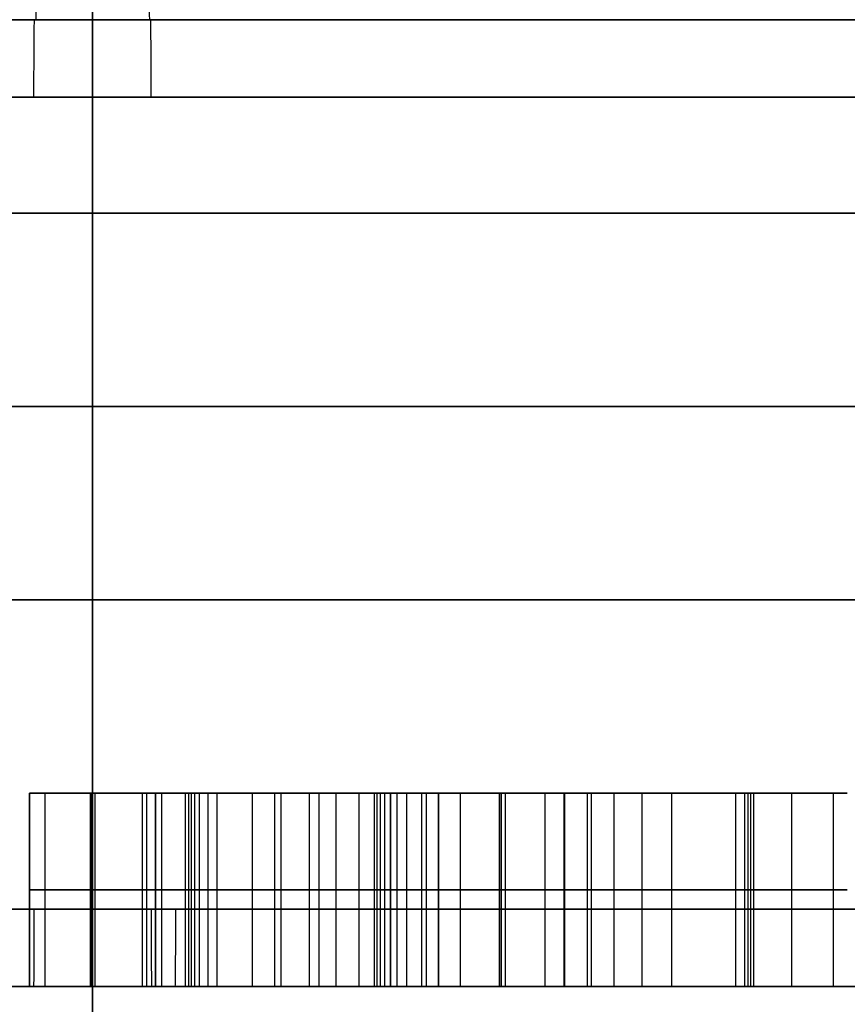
# Model space of a CAD drawing. Header units: centimetres. Extents: x -10 to 8.9, y -29.1 to -8.
# Tile 249 of 256: x 5.431 to 5.645, y -8.51 to -8.255. Entities that reach past the tile are written whole.
import ezdxf

# ---------------------------------------------------------------- set-up
doc = ezdxf.new("R2010")
doc.units = ezdxf.units.CM
doc.layers.add('Default', color=7, linetype='Continuous', true_color=0x000000)

msp = doc.modelspace()

# ---------------------------------------------------------------- linework, layer by layer
at = {"layer": 'Default'}
for p, q in [((5.45, -8.005, 1.67), (5.45, -9.385, 1.67)), ((5.45, -8.005, 5.23), (5.45, -9.385, 5.23)), ((5.45, -8.485, 6.675), (5.45, -8.025, 6.675)), ((5.45, -8.685, -0.025), (5.45, -8.025, -0.025)), ((5.45, -8.685, 6.925), (5.45, -8.025, 6.925)), ((5.45, -8.485, 0.225), (5.45, -8.025, 0.225)), ((5.45, -8.235, 1.4), (5.45, -10.055, 1.4)), ((5.45, -8.235, 5.5), (5.45, -10.055, 5.5)), ((5.45, -8.255, 1.195), (5.45, -8.255, 1.38)), ((5.45, -8.255, 5.52), (5.45, -8.255, 5.705)), ((5.43371, -8.505, 0.55479), (5.43371, -8.455, 0.55479)), ((5.46629, -8.455, 0.58144), (5.43371, -8.455, 0.58144)), ((5.44999, -8.505, 6.23491), (5.44999, -8.455, 6.23491)), ((5.45, -8.505, 0.4875), (5.45, -8.455, 0.4875)), ((5.4629, -8.505, 6.2155), (5.4629, -8.455, 6.2155)), ((5.46406, -8.505, 6.2535), (5.46406, -8.455, 6.2535)), ((5.46629, -8.505, 0.54775), (5.46629, -8.455, 0.54775)), ((5.47559, -8.505, 6.18905), (5.47559, -8.455, 6.18905)), ((5.52652, -8.455, 6.28298), (5.47846, -8.455, 6.28298)), ((5.47986, -8.505, 6.32875), (5.47986, -8.455, 6.32875)), ((5.4988, -8.505, 6.16228), (5.4988, -8.455, 6.16228)), ((5.50864, -8.505, 6.4036), (5.50864, -8.455, 6.4036)), ((5.5236, -8.505, 6.18758), (5.5236, -8.455, 6.18758)), ((5.52711, -8.505, 6.30243), (5.52711, -8.455, 6.30243)), ((5.53514, -8.455, 6.21329), (5.53514, -8.455, 6.25133)), ((5.53514, -8.455, 6.34132), (5.53514, -8.455, 6.40272)), ((5.53944, -8.505, 0.53893), (5.53944, -8.455, 0.53893)), ((5.57203, -8.455, 0.58144), (5.53944, -8.455, 0.58144)), ((5.55524, -8.505, 6.25071), (5.55524, -8.455, 6.25071)), ((5.55574, -8.505, 0.4875), (5.55574, -8.455, 0.4875)), ((5.55574, -8.455, 0.4875), (5.55574, -8.455, 0.66176)), ((5.5568, -8.505, 6.30152), (5.5568, -8.455, 6.30152)), ((5.604, -8.455, 6.28298), (5.56689, -8.455, 6.28298)), ((5.57198, -8.505, 6.21217), (5.57198, -8.455, 6.21217)), ((5.57203, -8.505, 0.55115), (5.57203, -8.455, 0.55115)), ((5.57799, -8.505, 6.32821), (5.57799, -8.455, 6.32821)), ((5.62022, -8.505, 6.23217), (5.62022, -8.455, 6.23217)), ((5.43371, -8.48, 0.4875), (5.43371, -8.48, 0.62209)), ((5.46629, -8.48, 0.4875), (5.43371, -8.48, 0.4875)), ((5.44941, -8.48, 6.21591), (5.45057, -8.48, 6.25391)), ((5.47639, -8.48, 6.21509), (5.44941, -8.48, 6.21591)), ((5.45057, -8.48, 6.25391), (5.47755, -8.48, 6.25309)), ((5.46629, -8.48, 0.608), (5.46629, -8.48, 0.4875)), ((5.47479, -8.48, 6.16301), (5.47639, -8.48, 6.21509)), ((5.5228, -8.48, 6.16154), (5.47479, -8.48, 6.16301)), ((5.47755, -8.48, 6.25309), (5.48217, -8.48, 6.40441)), ((5.48217, -8.48, 6.40441), (5.5351, -8.48, 6.40279)), ((5.52439, -8.48, 6.21362), (5.5228, -8.48, 6.16154)), ((5.61956, -8.48, 6.21071), (5.52439, -8.48, 6.21362)), ((5.52866, -8.48, 6.35324), (5.52556, -8.48, 6.25162)), ((5.52556, -8.48, 6.25162), (5.58493, -8.48, 6.24981)), ((5.58493, -8.48, 6.24981), (5.52866, -8.48, 6.35324)), ((5.5351, -8.48, 6.40279), (5.62088, -8.48, 6.25363)), ((5.53944, -8.48, 0.4875), (5.53944, -8.48, 0.59035)), ((5.57203, -8.48, 0.4875), (5.53944, -8.48, 0.4875)), ((5.57203, -8.48, 0.61479), (5.57203, -8.48, 0.4875)), ((5.62088, -8.48, 6.25363), (5.61956, -8.48, 6.21071)), ((5.45, -8.505, 0.245), (5.45, -8.505, 0.4875)), ((5.45, -8.505, 0.66068), (5.45, -8.505, 0.98)), ((5.45, -8.505, 5.92), (5.45, -8.505, 6.2159)), ((5.45, -8.505, 6.23512), (5.45, -8.505, 6.655)), ((5.5568, -8.505, 6.30152), (5.52708, -8.505, 6.30152)), ((5.55524, -8.505, 6.25071), (5.55524, -8.505, 6.30438))]:
    msp.add_line(p, q, dxfattribs=at)
at = {"layer": 'Default', "extrusion": (0.999975, 0, -0.007106)}
msp.add_arc((-8.235, 1.41864, 5.42535), 0.02, 90, 180, dxfattribs=at)
at = {"layer": 'Default', "extrusion": (1, 0, 0)}
for centre, start, end in [((-8.235, 5.52, 5.45), 180, 270), ((-8.235, 1.38, 5.45), 90, 180)]:
    msp.add_arc(centre, 0.02, start, end, dxfattribs=at)
at = {"layer": 'Default', "extrusion": (-0.999975, 0, 0.007106)}
msp.add_arc((8.235, 5.55864, -5.42535), 0.02, 270, 0, dxfattribs=at)
at = {"layer": 'Default', "extrusion": (0, 1, 0)}
for centre, radius, start, end in [((-5.45, 3.45, -8.255), 3.225, 0, 180), ((-5.45, 3.45, -8.255), 3.225, 180, 0), ((-5.45, 3.45, -8.255), 2.255, 330, 90), ((-5.45, 3.45, -8.255), 2.07, 270, 90), ((-5.45, 3.45, -8.255), 2.255, 90, 270), ((-5.45, 3.45, -8.255), 2.07, 90, 270), ((-5.45, 3.45, -8.305), 2.45, 270, 90), ((-5.45, 3.45, -8.305), 2.45, 90, 270), ((-5.45, 3.45, -8.355), 3.475, 180, 0), ((-5.45, 3.45, -8.355), 3.475, 0, 180), ((-5.45, 3.45, -8.405), 2.275, 270, 90), ((-5.45, 3.45, -8.405), 2.275, 90, 270), ((-5.45, 3.45, -8.485), 3.225, 180, 0), ((-5.45, 3.45, -8.485), 3.225, 0, 180), ((-5.45, 3.45, -8.485), 2.45, 270, 90), ((-5.45, 3.45, -8.485), 2.45, 90, 270), ((-5.45, 3.45, -8.505), 3.205, 180, 0), ((-5.45, 3.45, -8.505), 3.205, 0, 180), ((-5.45, 3.45, -8.505), 3.205, 180, 321.78462), ((-5.45, 3.45, -8.505), 2.275, 90, 180), ((-5.45, 3.45, -8.505), 2.47, 90, 270)]:
    msp.add_arc(centre, radius, start, end, dxfattribs=at)
at = {"layer": 'Default', "extrusion": (0, -1, 0)}
for centre, radius, start, end in [((5.45, 3.45, 8.255), 2.255, 90, 270), ((5.45, 3.45, 8.255), 2.07, 90, 270), ((5.45, 3.45, 8.255), 2.07, 270, 90), ((5.45, 3.45, 8.275), 2.275, 90, 270), ((5.45, 3.45, 8.275), 2.275, 270, 90), ((5.45, 3.45, 8.505), 2.47, 90, 270), ((5.45, 3.45, 8.505), 2.275, 201.6, 270), ((5.45, 3.45, 8.505), 2.47, 270, 90)]:
    msp.add_arc(centre, radius, start, end, dxfattribs=at)
at = {"layer": 'Default', "extrusion": (-0.999978, 0, -0.00666)}
msp.add_arc((8.275, 5.66863, -5.47286), 0.02, 90, 180, dxfattribs=at)
at = {"layer": 'Default', "extrusion": (-1, 0, 0)}
for centre, start, end in [((8.275, 1.195, -5.45), 180, 270), ((8.275, 5.705, -5.45), 90, 180), ((8.485, 0.98, -5.45), 360, 90), ((8.485, 5.92, -5.45), 270, 0)]:
    msp.add_arc(centre, 0.02, start, end, dxfattribs=at)
at = {"layer": 'Default', "extrusion": (0.999978, 0, 0.00666)}
msp.add_arc((-8.275, 1.15863, 5.47286), 0.02, 270, 360, dxfattribs=at)
at = {"layer": 'Default', "extrusion": (-0.999981, 0, -0.006184)}
msp.add_arc((8.485, 5.88623, -5.47123), 0.02, 270, 360, dxfattribs=at)
at = {"layer": 'Default', "extrusion": (0.999981, 0, 0.006184)}
msp.add_arc((-8.485, 0.94623, 5.47123), 0.02, 90, 180, dxfattribs=at)
at = {"layer": 'Default', "extrusion": (-0.999978, 0, 0.006674)}
msp.add_arc((8.485, 6.6913, -5.42685), 0.02, 0, 90, dxfattribs=at)
at = {"layer": 'Default'}
for points, degree in [([(5.45, -8.485, 1), (5.45, -8.305, 1), (5.45, -8.125, 1)], 2), ([(5.45, -8.125, 5.9), (5.45, -8.305, 5.9), (5.45, -8.485, 5.9)], 2), ([(5.45, -8.505, 1.175), (5.45, -8.39, 1.175), (5.45, -8.275, 1.175)], 2), ([(5.45, -8.275, 5.725), (5.45, -8.39, 5.725), (5.45, -8.505, 5.725)], 2), ([(5.43371, -8.455, 0.62209), (5.43371, -8.48, 0.62209), (5.43371, -8.505, 0.62209)], 2), ([(5.4497, -8.455, 0.6604), (5.43914, -8.455, 0.65043), (5.43371, -8.455, 0.6377), (5.43371, -8.455, 0.62209)], 3), ([(5.43371, -8.455, 0.4875), (5.43371, -8.48, 0.4875), (5.43371, -8.505, 0.4875)], 2), ([(5.43371, -8.455, 0.62209), (5.43371, -8.455, 0.55479), (5.43371, -8.455, 0.4875)], 2), ([(5.43371, -8.455, 0.4875), (5.45, -8.455, 0.4875), (5.46629, -8.455, 0.4875)], 2), ([(5.43775, -8.505, 0.64338), (5.43775, -8.48, 0.64338), (5.43775, -8.455, 0.64338)], 2), ([(5.44941, -8.455, 6.21591), (5.44941, -8.48, 6.21591), (5.44941, -8.505, 6.21591)], 2), ([(5.44941, -8.455, 6.21591), (5.44999, -8.455, 6.23491), (5.45057, -8.455, 6.25391)], 2), ([(5.47639, -8.455, 6.21509), (5.4629, -8.455, 6.2155), (5.44941, -8.455, 6.21591)], 2), ([(5.4497, -8.455, 0.6604), (5.4497, -8.48, 0.6604), (5.4497, -8.505, 0.6604)], 2), ([(5.49124, -8.455, 0.67538), (5.4741, -8.455, 0.67538), (5.46018, -8.455, 0.67029), (5.4497, -8.455, 0.6604)], 3), ([(5.45057, -8.455, 6.25391), (5.45057, -8.48, 6.25391), (5.45057, -8.505, 6.25391)], 2), ([(5.45057, -8.455, 6.25391), (5.46406, -8.455, 6.2535), (5.47755, -8.455, 6.25309)], 2), ([(5.46629, -8.455, 0.4875), (5.46629, -8.48, 0.4875), (5.46629, -8.505, 0.4875)], 2), ([(5.46629, -8.455, 0.608), (5.46629, -8.48, 0.608), (5.46629, -8.505, 0.608)], 2), ([(5.46629, -8.455, 0.4875), (5.46629, -8.455, 0.54775), (5.46629, -8.455, 0.608)], 2), ([(5.46629, -8.455, 0.608), (5.46629, -8.455, 0.61028), (5.46645, -8.455, 0.61459), (5.46712, -8.455, 0.62028), (5.46816, -8.455, 0.62523), (5.46954, -8.455, 0.6295), (5.47121, -8.455, 0.63322), (5.47313, -8.455, 0.63634), (5.47523, -8.455, 0.63895), (5.47755, -8.455, 0.64115), (5.48011, -8.455, 0.64301), (5.48298, -8.455, 0.64456), (5.48625, -8.455, 0.6458), (5.48984, -8.455, 0.64666), (5.49351, -8.455, 0.64713), (5.49585, -8.455, 0.64721), (5.49701, -8.455, 0.64721)], 3), ([(5.46794, -8.505, 0.67159), (5.46794, -8.48, 0.67159), (5.46794, -8.455, 0.67159)], 2), ([(5.47405, -8.505, 0.63745), (5.47405, -8.48, 0.63745), (5.47405, -8.455, 0.63745)], 2), ([(5.47479, -8.455, 6.16301), (5.47479, -8.48, 6.16301), (5.47479, -8.505, 6.16301)], 2), ([(5.47479, -8.455, 6.16301), (5.47559, -8.455, 6.18905), (5.47639, -8.455, 6.21509)], 2), ([(5.5228, -8.455, 6.16154), (5.4988, -8.455, 6.16228), (5.47479, -8.455, 6.16301)], 2), ([(5.47639, -8.455, 6.21509), (5.47639, -8.48, 6.21509), (5.47639, -8.505, 6.21509)], 2), ([(5.47755, -8.455, 6.25309), (5.47755, -8.48, 6.25309), (5.47755, -8.505, 6.25309)], 2), ([(5.47755, -8.455, 6.25309), (5.47986, -8.455, 6.32875), (5.48217, -8.455, 6.40441)], 2), ([(5.48217, -8.455, 6.40441), (5.48217, -8.48, 6.40441), (5.48217, -8.505, 6.40441)], 2), ([(5.48217, -8.455, 6.40441), (5.50864, -8.455, 6.4036), (5.5351, -8.455, 6.40279)], 2), ([(5.49124, -8.455, 0.67538), (5.49124, -8.48, 0.67538), (5.49124, -8.505, 0.67538)], 2), ([(5.51887, -8.455, 0.66937), (5.51093, -8.455, 0.67335), (5.50177, -8.455, 0.67538), (5.49124, -8.455, 0.67538)], 3), ([(5.49701, -8.455, 0.64721), (5.49701, -8.48, 0.64721), (5.49701, -8.505, 0.64721)], 2), ([(5.49701, -8.455, 0.64721), (5.49862, -8.455, 0.64721), (5.50175, -8.455, 0.64702), (5.50618, -8.455, 0.6462), (5.51042, -8.455, 0.64488), (5.51459, -8.455, 0.643), (5.5187, -8.455, 0.64052), (5.52281, -8.455, 0.63733), (5.52556, -8.455, 0.63465), (5.52693, -8.455, 0.63316)], 3), ([(5.50607, -8.505, 0.67386), (5.50607, -8.48, 0.67386), (5.50607, -8.455, 0.67386)], 2), ([(5.51301, -8.505, 0.64368), (5.51301, -8.48, 0.64368), (5.51301, -8.455, 0.64368)], 2), ([(5.51887, -8.455, 0.66937), (5.51887, -8.48, 0.66937), (5.51887, -8.505, 0.66937)], 2), ([(5.54504, -8.455, 0.6484), (5.53554, -8.455, 0.65841), (5.52688, -8.455, 0.66537), (5.51887, -8.455, 0.66937)], 3), ([(5.5228, -8.455, 6.16154), (5.5228, -8.48, 6.16154), (5.5228, -8.505, 6.16154)], 2), ([(5.52439, -8.455, 6.21362), (5.5236, -8.455, 6.18758), (5.5228, -8.455, 6.16154)], 2), ([(5.52439, -8.455, 6.21362), (5.52439, -8.48, 6.21362), (5.52439, -8.505, 6.21362)], 2), ([(5.61956, -8.455, 6.21071), (5.57198, -8.455, 6.21217), (5.52439, -8.455, 6.21362)], 2), ([(5.52556, -8.455, 6.25162), (5.52711, -8.455, 6.30243), (5.52866, -8.455, 6.35324)], 2), ([(5.52556, -8.505, 6.25162), (5.52556, -8.48, 6.25162), (5.52556, -8.455, 6.25162)], 2), ([(5.58493, -8.455, 6.24981), (5.55524, -8.455, 6.25071), (5.52556, -8.455, 6.25162)], 2), ([(5.52693, -8.455, 0.63316), (5.52693, -8.48, 0.63316), (5.52693, -8.505, 0.63316)], 2), ([(5.52693, -8.455, 0.63316), (5.52781, -8.455, 0.63219), (5.52954, -8.455, 0.6301), (5.5319, -8.455, 0.62645), (5.53402, -8.455, 0.62227), (5.53586, -8.455, 0.61744), (5.53739, -8.455, 0.6119), (5.53854, -8.455, 0.60563), (5.53927, -8.455, 0.59852), (5.53944, -8.455, 0.59317), (5.53944, -8.455, 0.59035)], 3), ([(5.52866, -8.455, 6.35324), (5.52866, -8.48, 6.35324), (5.52866, -8.505, 6.35324)], 2), ([(5.58493, -8.455, 6.24981), (5.5568, -8.455, 6.30152), (5.52866, -8.455, 6.35324)], 2), ([(5.53129, -8.505, 0.66122), (5.53129, -8.48, 0.66122), (5.53129, -8.455, 0.66122)], 2), ([(5.5351, -8.455, 6.40279), (5.5351, -8.48, 6.40279), (5.5351, -8.505, 6.40279)], 2), ([(5.5351, -8.455, 6.40279), (5.57799, -8.455, 6.32821), (5.62088, -8.455, 6.25363)], 2), ([(5.53632, -8.505, 0.61568), (5.53632, -8.48, 0.61568), (5.53632, -8.455, 0.61568)], 2), ([(5.53944, -8.455, 0.59035), (5.53944, -8.48, 0.59035), (5.53944, -8.505, 0.59035)], 2), ([(5.53944, -8.455, 0.4875), (5.53944, -8.48, 0.4875), (5.53944, -8.505, 0.4875)], 2), ([(5.53944, -8.455, 0.59035), (5.53944, -8.455, 0.53893), (5.53944, -8.455, 0.4875)], 2), ([(5.53944, -8.455, 0.4875), (5.55574, -8.455, 0.4875), (5.57203, -8.455, 0.4875)], 2), ([(5.54504, -8.455, 0.6484), (5.54504, -8.48, 0.6484), (5.54504, -8.505, 0.6484)], 2), ([(5.56694, -8.455, 0.66978), (5.55913, -8.455, 0.66605), (5.55183, -8.455, 0.65892), (5.54504, -8.455, 0.6484)], 3), ([(5.55568, -8.505, 0.66171), (5.55568, -8.48, 0.66171), (5.55568, -8.455, 0.66171)], 2), ([(5.56694, -8.455, 0.66978), (5.56694, -8.48, 0.66978), (5.56694, -8.505, 0.66978)], 2), ([(5.59206, -8.455, 0.67538), (5.58306, -8.455, 0.67538), (5.57475, -8.455, 0.67351), (5.56694, -8.455, 0.66978)], 3), ([(5.57203, -8.455, 0.4875), (5.57203, -8.48, 0.4875), (5.57203, -8.505, 0.4875)], 2), ([(5.57203, -8.455, 0.61479), (5.57203, -8.48, 0.61479), (5.57203, -8.505, 0.61479)], 2), ([(5.57203, -8.455, 0.4875), (5.57203, -8.455, 0.55115), (5.57203, -8.455, 0.61479)], 2), ([(5.57203, -8.455, 0.61479), (5.57203, -8.455, 0.61665), (5.57217, -8.455, 0.62017), (5.57276, -8.455, 0.62483), (5.57369, -8.455, 0.6289), (5.57491, -8.455, 0.63243), (5.57641, -8.455, 0.63552), (5.57813, -8.455, 0.63812), (5.58002, -8.455, 0.6403), (5.58212, -8.455, 0.64215), (5.58446, -8.455, 0.64371), (5.58708, -8.455, 0.64501), (5.59005, -8.455, 0.64605), (5.59328, -8.455, 0.64676), (5.59657, -8.455, 0.64714), (5.59866, -8.455, 0.64721), (5.59969, -8.455, 0.64721)], 3), ([(5.57901, -8.505, 0.6391), (5.57901, -8.48, 0.6391), (5.57901, -8.455, 0.6391)], 2), ([(5.57904, -8.505, 0.67398), (5.57904, -8.48, 0.67398), (5.57904, -8.455, 0.67398)], 2), ([(5.58493, -8.505, 6.24981), (5.58493, -8.48, 6.24981), (5.58493, -8.455, 6.24981)], 2), ([(5.59206, -8.455, 0.67538), (5.59206, -8.48, 0.67538), (5.59206, -8.505, 0.67538)], 2), ([(5.64518, -8.455, 0.6484), (5.6277, -8.455, 0.66639), (5.61005, -8.455, 0.67538), (5.59206, -8.455, 0.67538)], 3), ([(5.59969, -8.455, 0.64721), (5.59969, -8.48, 0.64721), (5.59969, -8.505, 0.64721)], 2), ([(5.59969, -8.455, 0.64721), (5.60115, -8.455, 0.64721), (5.60401, -8.455, 0.64705), (5.60806, -8.455, 0.64639), (5.61194, -8.455, 0.64532), (5.61574, -8.455, 0.64381), (5.61949, -8.455, 0.64183), (5.62322, -8.455, 0.63933), (5.62697, -8.455, 0.63621), (5.62949, -8.455, 0.63366), (5.63074, -8.455, 0.63226)], 3), ([(5.61635, -8.505, 0.64344), (5.61635, -8.48, 0.64344), (5.61635, -8.455, 0.64344)], 2), ([(5.61872, -8.505, 0.66868), (5.61872, -8.48, 0.66868), (5.61872, -8.455, 0.66868)], 2), ([(5.62088, -8.455, 6.25363), (5.62022, -8.455, 6.23217), (5.61956, -8.455, 6.21071)], 2), ([(5.61956, -8.505, 6.21071), (5.61956, -8.48, 6.21071), (5.61956, -8.455, 6.21071)], 2), ([(5.62088, -8.455, 6.25363), (5.62088, -8.48, 6.25363), (5.62088, -8.505, 6.25363)], 2), ([(5.63074, -8.455, 0.63226), (5.63074, -8.48, 0.63226), (5.63074, -8.505, 0.63226)], 2), ([(5.63074, -8.455, 0.63226), (5.63205, -8.455, 0.63078), (5.6345, -8.455, 0.62772), (5.6376, -8.455, 0.62285), (5.64019, -8.455, 0.61763), (5.6423, -8.455, 0.61191), (5.6439, -8.455, 0.60566), (5.64493, -8.455, 0.59872), (5.64518, -8.455, 0.59356), (5.64518, -8.455, 0.59086)], 3), ([(5.64158, -8.505, 0.61376), (5.64158, -8.48, 0.61376), (5.64158, -8.455, 0.61376)], 2), ([(5.43371, -8.48, 0.62209), (5.43371, -8.48, 0.6377), (5.43914, -8.48, 0.65043), (5.4497, -8.48, 0.6604)], 3), ([(5.4497, -8.48, 0.6604), (5.46018, -8.48, 0.67029), (5.4741, -8.48, 0.67538), (5.49124, -8.48, 0.67538)], 3), ([(5.49701, -8.48, 0.64721), (5.47665, -8.48, 0.64721), (5.46629, -8.48, 0.63414), (5.46629, -8.48, 0.608)], 3), ([(5.49124, -8.48, 0.67538), (5.50177, -8.48, 0.67538), (5.51093, -8.48, 0.67335), (5.51887, -8.48, 0.66937)], 3), ([(5.52693, -8.48, 0.63316), (5.5184, -8.48, 0.64246), (5.50838, -8.48, 0.64721), (5.49701, -8.48, 0.64721)], 3), ([(5.51887, -8.48, 0.66937), (5.52688, -8.48, 0.66537), (5.53554, -8.48, 0.65841), (5.54504, -8.48, 0.6484)], 3), ([(5.53944, -8.48, 0.59035), (5.53944, -8.48, 0.6097), (5.53537, -8.48, 0.62396), (5.52693, -8.48, 0.63316)], 3), ([(5.54504, -8.48, 0.6484), (5.55183, -8.48, 0.65892), (5.55913, -8.48, 0.66605), (5.56694, -8.48, 0.66978)], 3), ([(5.56694, -8.48, 0.66978), (5.57475, -8.48, 0.67351), (5.58306, -8.48, 0.67538), (5.59206, -8.48, 0.67538)], 3), ([(5.59969, -8.48, 0.64721), (5.58136, -8.48, 0.64721), (5.57203, -8.48, 0.63635), (5.57203, -8.48, 0.61479)], 3), ([(5.59206, -8.48, 0.67538), (5.61005, -8.48, 0.67538), (5.6277, -8.48, 0.66639), (5.64518, -8.48, 0.6484)], 3), ([(5.63074, -8.48, 0.63226), (5.62193, -8.48, 0.64212), (5.61158, -8.48, 0.64721), (5.59969, -8.48, 0.64721)], 3), ([(5.64518, -8.48, 0.59086), (5.64518, -8.48, 0.60749), (5.64043, -8.48, 0.62141), (5.63074, -8.48, 0.63226)], 3), ([(5.43371, -8.505, 0.4875), (5.45, -8.505, 0.4875), (5.46629, -8.505, 0.4875)], 2), ([(5.43371, -8.505, 0.62209), (5.43371, -8.505, 0.55479), (5.43371, -8.505, 0.4875)], 2), ([(5.4497, -8.505, 0.6604), (5.43914, -8.505, 0.65043), (5.43371, -8.505, 0.6377), (5.43371, -8.505, 0.62209)], 3), ([(5.45057, -8.505, 6.25391), (5.44999, -8.505, 6.23491), (5.44941, -8.505, 6.21591)], 2), ([(5.44941, -8.505, 6.21591), (5.4629, -8.505, 6.2155), (5.47639, -8.505, 6.21509)], 2), ([(5.49124, -8.505, 0.67538), (5.4741, -8.505, 0.67538), (5.46018, -8.505, 0.67029), (5.4497, -8.505, 0.6604)], 3), ([(5.47755, -8.505, 6.25309), (5.46406, -8.505, 6.2535), (5.45057, -8.505, 6.25391)], 2), ([(5.46629, -8.505, 0.4875), (5.46629, -8.505, 0.54775), (5.46629, -8.505, 0.608)], 2), ([(5.46629, -8.505, 0.608), (5.46629, -8.505, 0.63414), (5.47665, -8.505, 0.64721), (5.49701, -8.505, 0.64721)], 3), ([(5.47639, -8.505, 6.21509), (5.47559, -8.505, 6.18905), (5.47479, -8.505, 6.16301)], 2), ([(5.47479, -8.505, 6.16301), (5.4988, -8.505, 6.16228), (5.5228, -8.505, 6.16154)], 2), ([(5.48217, -8.505, 6.40441), (5.47986, -8.505, 6.32875), (5.47755, -8.505, 6.25309)], 2), ([(5.5351, -8.505, 6.40279), (5.50864, -8.505, 6.4036), (5.48217, -8.505, 6.40441)], 2), ([(5.51887, -8.505, 0.66937), (5.51093, -8.505, 0.67335), (5.50177, -8.505, 0.67538), (5.49124, -8.505, 0.67538)], 3), ([(5.49701, -8.505, 0.64721), (5.50838, -8.505, 0.64721), (5.5184, -8.505, 0.64246), (5.52693, -8.505, 0.63316)], 3), ([(5.54504, -8.505, 0.6484), (5.53554, -8.505, 0.65841), (5.52688, -8.505, 0.66537), (5.51887, -8.505, 0.66937)], 3), ([(5.5228, -8.505, 6.16154), (5.5236, -8.505, 6.18758), (5.52439, -8.505, 6.21362)], 2), ([(5.52439, -8.505, 6.21362), (5.57198, -8.505, 6.21217), (5.61956, -8.505, 6.21071)], 2), ([(5.52866, -8.505, 6.35324), (5.52711, -8.505, 6.30243), (5.52556, -8.505, 6.25162)], 2), ([(5.58493, -8.505, 6.24981), (5.55524, -8.505, 6.25071), (5.52556, -8.505, 6.25162)], 2), ([(5.52693, -8.505, 0.63316), (5.53537, -8.505, 0.62396), (5.53944, -8.505, 0.6097), (5.53944, -8.505, 0.59035)], 3), ([(5.52866, -8.505, 6.35324), (5.5568, -8.505, 6.30152), (5.58493, -8.505, 6.24981)], 2), ([(5.62088, -8.505, 6.25363), (5.57799, -8.505, 6.32821), (5.5351, -8.505, 6.40279)], 2), ([(5.53944, -8.505, 0.4875), (5.55574, -8.505, 0.4875), (5.57203, -8.505, 0.4875)], 2), ([(5.53944, -8.505, 0.59035), (5.53944, -8.505, 0.53893), (5.53944, -8.505, 0.4875)], 2), ([(5.56694, -8.505, 0.66978), (5.55913, -8.505, 0.66605), (5.55183, -8.505, 0.65892), (5.54504, -8.505, 0.6484)], 3), ([(5.59206, -8.505, 0.67538), (5.58306, -8.505, 0.67538), (5.57475, -8.505, 0.67351), (5.56694, -8.505, 0.66978)], 3), ([(5.57203, -8.505, 0.4875), (5.57203, -8.505, 0.55115), (5.57203, -8.505, 0.61479)], 2), ([(5.57203, -8.505, 0.61479), (5.57203, -8.505, 0.63635), (5.58136, -8.505, 0.64721), (5.59969, -8.505, 0.64721)], 3), ([(5.64518, -8.505, 0.6484), (5.6277, -8.505, 0.66639), (5.61005, -8.505, 0.67538), (5.59206, -8.505, 0.67538)], 3), ([(5.59969, -8.505, 0.64721), (5.61158, -8.505, 0.64721), (5.62193, -8.505, 0.64212), (5.63074, -8.505, 0.63226)], 3), ([(5.62088, -8.505, 6.25363), (5.62022, -8.505, 6.23217), (5.61956, -8.505, 6.21071)], 2), ([(5.63074, -8.505, 0.63226), (5.64043, -8.505, 0.62141), (5.64518, -8.505, 0.60749), (5.64518, -8.505, 0.59086)], 3)]:
    msp.add_open_spline(points, degree=degree, dxfattribs=at)

doc.saveas('drawing.dxf')
